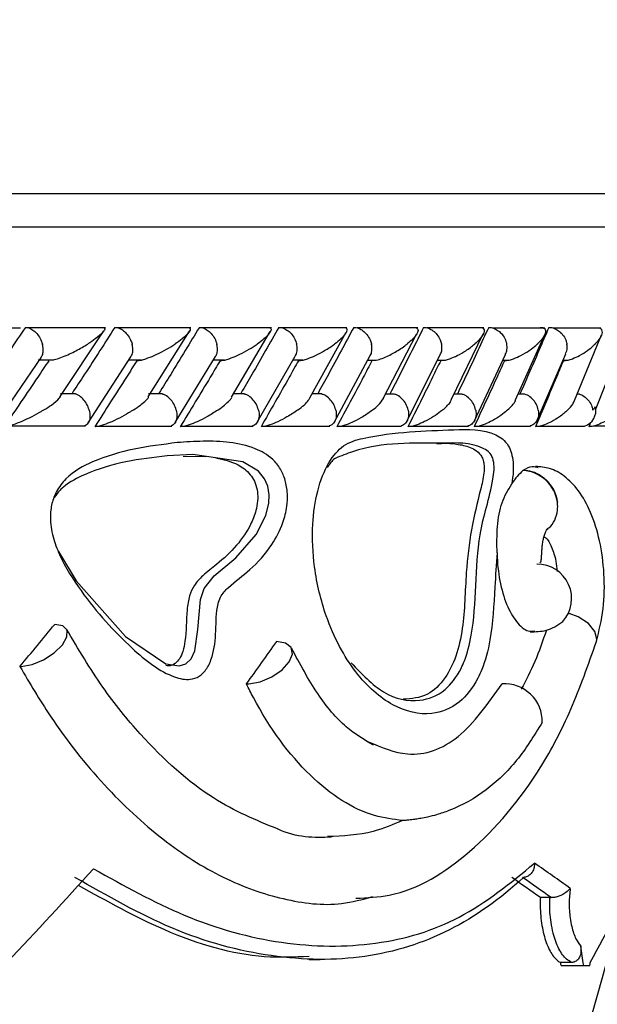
# Model space of a CAD drawing. Header units: millimetres. Extents: x 65 to 121, y 64 to 185.
# Tile 160 of 175: x 102.712 to 103.579, y 132.69 to 134.167. Entities that reach past the tile are written whole.
import ezdxf

# ---------------------------------------------------------------- set-up
doc = ezdxf.new("R2010")
doc.units = ezdxf.units.MM
doc.styles.add('SLDTEXTSTYLE0', font='TXT', dxfattribs={"width": 0.75})
doc.dimstyles.new('SLDDIMSTYLE0', dxfattribs={"dimtxt": 3.5, "dimasz": 3.302, "dimexe": 0, "dimexo": 0.0625, "dimgap": 0.875, "dimtad": 1, "dimdec": 0, "dimlfac": 20, "dimrnd": 1e-09, "dimzin": 12, "dimdsep": 46, "dimtxsty": 'SLDTEXTSTYLE0', "dimsah": 1, "dimcen": 0.09, "dimadec": 0, "dimazin": 3, "dimtfac": 1, "dimtdec": 0, "dimtofl": 0, "dimtmove": 0, "dimatfit": 3, "dimfxl": 0, "dimfrac": 2, "dimtolj": 1, "dimtzin": 12, "dimarcsym": 0})
doc.dimstyles.new('SLDDIMSTYLE1', dxfattribs={"dimtxt": 3.5, "dimasz": 3.302, "dimexe": 0, "dimexo": 0.0625, "dimgap": 0.875, "dimtad": 1, "dimdec": 0, "dimlfac": 20, "dimrnd": 1e-09, "dimzin": 12, "dimdsep": 46, "dimtxsty": 'SLDTEXTSTYLE0', "dimsah": 1, "dimcen": 0.09, "dimadec": 0, "dimazin": 3, "dimtfac": 1, "dimtdec": 0, "dimtmove": 0, "dimatfit": 0, "dimfxl": 0, "dimfrac": 2, "dimtolj": 1, "dimtzin": 12, "dimarcsym": 0})

# ---------------------------------------------------------------- blocks, each defined once
blk = doc.blocks.new('_D')
at = {"color": 7, "linetype": 'Continuous', "lineweight": 18}
for p, q in [((87.9732, 185.0116), (121.2937, 185.0116)), ((120.2937, 185.0116), (120.2937, 118.6561)), ((85.3725, 118.6561), (121.2937, 118.6561))]:
    blk.add_line(p, q, dxfattribs=at)
for points in [[(120.2937, 185.0116), (119.7857, 181.7096), (120.8017, 181.7096)], [(120.2937, 118.6561), (120.8017, 121.9581), (119.7857, 121.9581)]]:
    blk.add_solid(points, dxfattribs=at)
at = {"color": 7, "linetype": 'Continuous', "lineweight": 18, "insert": (115.782, 153.7638), "char_height": 3.5, "attachment_point": 1, "rotation": 90, "style": 'SLDTEXTSTYLE0'}
blk.add_mtext('1327', dxfattribs=at)
blk = doc.blocks.new('_D_1')
at = {"color": 7, "linetype": 'Continuous', "lineweight": 18}
for p, q in [((86.2605, 139.3984), (111.3595, 139.3984)), ((110.3595, 139.3984), (110.3595, 118.6561)), ((85.3725, 118.6561), (111.3595, 118.6561))]:
    blk.add_line(p, q, dxfattribs=at)
for points in [[(110.3595, 139.3984), (109.8515, 136.0964), (110.8675, 136.0964)], [(110.3595, 118.6561), (110.8675, 121.9581), (109.8515, 121.9581)]]:
    blk.add_solid(points, dxfattribs=at)
at = {"color": 7, "linetype": 'Continuous', "lineweight": 18, "insert": (105.8477, 126.8513), "char_height": 3.5, "attachment_point": 1, "rotation": 90, "style": 'SLDTEXTSTYLE0'}
blk.add_mtext('415', dxfattribs=at)

msp = doc.modelspace()

# ---------------------------------------------------------------- linework, layer by layer
at = {"color": 7, "linetype": 'Continuous', "lineweight": 25}
for p, q in [((99.08584, 133.90599), (103.89681, 133.90599)), ((102.71338, 133.70431), (102.59162, 133.70431)), ((102.84073, 133.70457), (102.72451, 133.70457)), ((102.96895, 133.70456), (102.85901, 133.70456)), ((103.0898, 133.70454), (102.98612, 133.70454)), ((103.20337, 133.70452), (103.10593, 133.70452)), ((103.30968, 133.70447), (103.21851, 133.70447)), ((103.4087, 133.70442), (103.32386, 133.70442)), ((103.50032, 133.70436), (103.42189, 133.70436)), ((103.58443, 133.70431), (103.51254, 133.70431)), ((102.77292, 133.60178), (102.83835, 133.70013)), ((102.90506, 133.60106), (102.96695, 133.6995)), ((103.03, 133.60058), (103.08827, 133.6989)), ((103.14747, 133.59975), (103.20222, 133.69808)), ((103.25765, 133.59879), (103.30799, 133.69536)), ((103.36045, 133.59744), (103.40809, 133.6956)), ((103.45636, 133.59682), (103.50031, 133.69466)), ((103.54477, 133.59582), (103.5854, 133.6943)), ((102.68438, 133.57278), (102.74448, 133.66077)), ((102.73974, 133.65657), (102.76259, 133.65657)), ((102.81469, 133.56192), (102.87894, 133.66124)), ((102.87588, 133.65651), (102.8947, 133.65651)), ((102.94533, 133.56244), (103.00598, 133.66177)), ((103.00273, 133.65645), (103.01954, 133.65645)), ((103.0686, 133.56303), (103.1257, 133.66237)), ((103.12226, 133.65639), (103.13708, 133.65639)), ((103.18458, 133.56369), (103.23815, 133.66306)), ((103.23452, 133.65633), (103.2474, 133.65633)), ((103.2933, 133.56443), (103.34336, 133.66389)), ((103.39476, 133.56532), (103.44126, 133.66481)), ((103.48886, 133.56631), (103.53175, 133.66582)), ((103.57662, 133.58169), (103.61035, 133.66711)), ((103.33953, 133.65629), (103.35037, 133.65629)), ((103.43726, 133.65626), (103.44611, 133.65626)), ((103.52806, 133.65624), (103.53447, 133.65624)), ((102.7956, 133.60546), (102.77328, 133.60546)), ((102.92624, 133.60544), (102.90525, 133.60544)), ((103.04956, 133.60541), (103.03287, 133.60541)), ((103.16563, 133.60537), (103.1506, 133.60537)), ((103.27446, 133.60531), (103.26105, 133.60531)), ((103.37601, 133.60526), (103.36424, 133.60526)), ((103.47021, 133.6052), (103.46012, 133.6052)), ((103.55229, 133.60513), (103.54861, 133.60513)), ((102.69349, 133.5574), (102.81056, 133.5574)), ((102.82958, 133.55734), (102.94035, 133.55734)), ((102.9582, 133.55728), (103.06272, 133.55728)), ((103.07947, 133.55723), (103.17773, 133.55723)), ((103.19348, 133.55719), (103.28546, 133.55719)), ((103.30024, 133.55716), (103.38589, 133.55716)), ((103.39973, 133.55714), (103.47897, 133.55714)), ((103.49191, 133.55714), (103.55997, 133.55714)), ((103.56881, 133.56271), (103.56633, 133.55633)), ((103.57295, 133.5574), (103.63899, 133.5574)), ((102.95727, 133.51194), (102.9912, 133.51162)), ((103.46836, 133.49099), (103.46764, 133.49046)), ((103.50792, 132.84964), (103.4937, 132.84964)), ((103.50792, 132.84964), (103.50985, 132.84961)), ((103.14667, 132.75676), (103.16328, 132.75676)), ((103.54073, 132.75236), (103.52433, 132.75236)), ((103.525, 132.74799), (103.55881, 132.74799)), ((103.55881, 132.74799), (103.56813, 132.74799))]:
    msp.add_line(p, q, dxfattribs=at)
at = {"color": 1, "linetype": 'Continuous', "lineweight": 25}
msp.add_line((99.08268, 133.85599), (103.94681, 133.85599), dxfattribs=at)
at = {"color": 7, "linetype": 'Continuous', "lineweight": 25, "flags": 128}
for points in [[(102.77019, 133.36889), (102.79658, 133.32493), (102.87094, 133.24133), (102.93133, 133.20032), (102.95161, 133.19721), (102.96159, 133.20055), (102.96949, 133.20818), (102.97496, 133.22004), (102.97953, 133.25199), (102.98341, 133.29705), (102.98894, 133.31331), (103.00393, 133.33239), (103.0363, 133.35965), (103.06693, 133.39457), (103.0813, 133.42299), (103.08586, 133.44155), (103.08642, 133.45404), (103.08431, 133.46688), (103.07936, 133.47825), (103.07028, 133.48945), (103.04701, 133.50362), (102.9717, 133.51441), (102.93327, 133.51243), (102.93327, 133.51243)], [(102.71432, 133.19648), (102.73048, 133.19944), (102.74783, 133.20662), (102.76382, 133.21697), (102.77608, 133.22895), (102.7828, 133.2408), (102.783, 133.25078), (102.77664, 133.2574), (102.76466, 133.25969)], [(103.05606, 133.17039), (103.07322, 133.17368), (103.09067, 133.18106), (103.10588, 133.19147), (103.11667, 133.2034), (103.12147, 133.21513), (103.11959, 133.22496), (103.1113, 133.23147), (103.09779, 133.23372)]]:
    msp.add_lwpolyline(points, dxfattribs=at)
at = {"color": 1, "linetype": 'Continuous', "lineweight": 25, "flags": 128}
msp.add_lwpolyline([(103.57788, 133.23392), (103.57858, 133.2375), (103.57572, 133.24918), (103.5659, 133.26087), (103.55064, 133.27076), (103.53718, 133.27604)], dxfattribs=at)
at = {"color": 7, "linetype": 'Continuous', "lineweight": 25}
for centre, radius, start, end in [((103.55228, 133.58085), 0.02493, 287.95132, 12.0082), ((103.46484, 133.4355), 0.05503, 7.74966, 87.08267), ((103.48932, 133.29843), 0.0514, 317.80695, 90.82297), ((102.71231, 133.24251), 0.04607, 269.89177, 272.50537), ((103.0525, 133.22568), 0.0554, 269.90522, 273.68336), ((103.43989, 133.11368), 0.05676, 358.92151, 93.59274), ((99.36814, 133.90174), 4.37867, 297.43912, 346.0122)]:
    msp.add_arc(centre, radius, start, end, dxfattribs=at)
for centre, major_axis, ratio, start_param, end_param in [((99.37181, 133.22806), (4.36155, 3.24234), 0.4259629, 5.2242549, 5.2411835), ((99.37181, 133.202), (4.31243, 3.09365), 0.4937881, 5.3067874, 5.323682), ((99.37181, 133.32699), (4.39527, 2.56695), 0.4946476, 5.2434546, 5.2857581), ((99.37181, 133.08542), (4.57066, -0.81523), 0.2444189, 0.4692149, 0.4967717), ((99.37181, 133.32699), (4.46235, 1.49386), 0.6754368, 5.6513751, 5.6936786), ((99.37181, 133.06452), (4.53062, -0.81209), 0.2454254, 0.4741038, 0.4963207), ((99.36859, 133.06628), (4.5506, -0.81567), 0.2454254, 0.4734788, 0.4956275), ((99.37181, 134.84336), (-2.78512, 12.21294), 0.2971902, 4.472695, 4.4750949), ((99.37181, 134.84336), (-2.76077, 12.10616), 0.2971902, 4.4711623, 4.4715284), ((99.37181, 135.32632), (1.17943, 15.0643), 0.2934328, 4.5634024, 4.5636971)]:
    msp.add_ellipse(centre, major_axis=major_axis, ratio=ratio, start_param=start_param, end_param=end_param, dxfattribs=at)
for points, knots in [([(102.72058, 133.70537), (102.71272, 133.69377), (102.69675, 133.67022), (102.67411, 133.63721), (102.65928, 133.61581), (102.65272, 133.60633)], [0, 0, 0, 0, 0.3511492, 0.7127274, 1, 1, 1, 1]), ([(102.72058, 133.70537), (102.72176, 133.70528), (102.72488, 133.70505), (102.73031, 133.70264), (102.73646, 133.69768), (102.74188, 133.69065), (102.74472, 133.68452), (102.74581, 133.68108), (102.74598, 133.68045), (102.74601, 133.68037)], [0, 0, 0, 0, 0.1152997, 0.3056865, 0.5012937, 0.7256582, 0.9501988, 0.9934692, 1, 1, 1, 1]), ([(102.85484, 133.70537), (102.84738, 133.69374), (102.83231, 133.67024), (102.81088, 133.63723), (102.79687, 133.61585), (102.79062, 133.60633)], [0, 0, 0, 0, 0.35217, 0.7113232, 1, 1, 1, 1]), ([(102.83766, 133.70509), (102.83822, 133.70481), (102.83998, 133.70393), (102.83932, 133.7013), (102.83559, 133.69598), (102.8271, 133.68887), (102.81837, 133.68295), (102.81434, 133.68041), (102.81429, 133.68037)], [0, 0, 0, 0, 0.06537121, 0.20355481, 0.34063956, 0.71797487, 0.99620915, 1, 1, 1, 1]), ([(102.85484, 133.70537), (102.85501, 133.70537), (102.85716, 133.70535), (102.86158, 133.70433), (102.8679, 133.70058), (102.87387, 133.69462), (102.87821, 133.6876), (102.88008, 133.68257), (102.88066, 133.68045), (102.88068, 133.68037)], [0, 0, 0, 0, 0.01635386, 0.20687373, 0.39853961, 0.59943679, 0.83098119, 0.99347711, 1, 1, 1, 1]), ([(102.98169, 133.70537), (102.97464, 133.69373), (102.96039, 133.67019), (102.94016, 133.63718), (102.92692, 133.61581), (102.92105, 133.60633)], [0, 0, 0, 0, 0.352654, 0.7126178, 1, 1, 1, 1]), ([(102.96615, 133.705), (102.96671, 133.7047), (102.96843, 133.70378), (102.9681, 133.70125), (102.96505, 133.69597), (102.95727, 133.68889), (102.94907, 133.68292), (102.94526, 133.68041), (102.94521, 133.68037)], [0, 0, 0, 0, 0.0654623, 0.1993144, 0.3322416, 0.7173232, 0.9961631, 1, 1, 1, 1]), ([(102.98169, 133.70537), (102.98296, 133.70528), (102.98631, 133.70505), (102.99205, 133.70263), (102.99844, 133.69768), (103.00393, 133.69064), (103.0067, 133.68451), (103.0077, 133.68108), (103.00786, 133.68045), (103.00788, 133.68037)], [0, 0, 0, 0, 0.115701, 0.3058059, 0.5011921, 0.7257092, 0.950405, 0.993484, 1, 1, 1, 1]), ([(103.10122, 133.70537), (103.09457, 133.69371), (103.08115, 133.67015), (103.0621, 133.63714), (103.04964, 133.61579), (103.04412, 133.60633)], [0, 0, 0, 0, 0.3531165, 0.7135393, 1, 1, 1, 1]), ([(103.08374, 133.70537), (103.0842, 133.70537), (103.08565, 133.70536), (103.08761, 133.70492), (103.08993, 133.70315), (103.08912, 133.69973), (103.08378, 133.69199), (103.07591, 133.68544), (103.06876, 133.68041), (103.06871, 133.68037)], [0, 0, 0, 0, 0.0233431, 0.0734608, 0.1346951, 0.3255515, 0.4727934, 0.9964087, 1, 1, 1, 1]), ([(103.10122, 133.70537), (103.10253, 133.70528), (103.10598, 133.70505), (103.11186, 133.70263), (103.11834, 133.69768), (103.12385, 133.69064), (103.12658, 133.68451), (103.12753, 133.68107), (103.12768, 133.68045), (103.1277, 133.68037)], [0, 0, 0, 0, 0.1158177, 0.3058429, 0.5011723, 0.7257146, 0.9504355, 0.993488, 1, 1, 1, 1]), ([(103.21347, 133.70537), (103.20724, 133.6937), (103.19465, 133.67012), (103.17677, 133.63711), (103.16507, 133.61577), (103.1599, 133.60633)], [0, 0, 0, 0, 0.3535576, 0.7141046, 1, 1, 1, 1]), ([(103.1971, 133.70537), (103.19737, 133.70537), (103.19827, 133.70537), (103.20007, 133.70519), (103.20199, 133.70451), (103.20369, 133.7026), (103.20322, 133.69942), (103.19882, 133.69193), (103.19161, 133.68543), (103.18491, 133.68041), (103.18486, 133.68037)], [0, 0, 0, 0, 0.0130631, 0.044027, 0.1002202, 0.166352, 0.3297199, 0.4739187, 0.9964125, 1, 1, 1, 1]), ([(103.21347, 133.70537), (103.21366, 133.70537), (103.21604, 133.70535), (103.22084, 133.70432), (103.22753, 133.70057), (103.23369, 133.69461), (103.23797, 133.6876), (103.23968, 133.68257), (103.24017, 133.68045), (103.24019, 133.68037)], [0, 0, 0, 0, 0.0167401, 0.20709312, 0.39855799, 0.59933809, 0.83103251, 0.99348838, 1, 1, 1, 1]), ([(103.31846, 133.70537), (103.31264, 133.69371), (103.3009, 133.67015), (103.2842, 133.63714), (103.27326, 133.61578), (103.26842, 133.60633)], [0, 0, 0, 0, 0.3533413, 0.7136718, 1, 1, 1, 1]), ([(103.30315, 133.70537), (103.30321, 133.70537), (103.3043, 133.70538), (103.30641, 133.7052), (103.30893, 133.70418), (103.31083, 133.70122), (103.3088, 133.6957), (103.30284, 133.6883), (103.29704, 133.68307), (103.29373, 133.68041), (103.29369, 133.68037)], [0, 0, 0, 0, 0.0028311, 0.0509763, 0.1103387, 0.2078148, 0.4531823, 0.7216448, 0.9964133, 1, 1, 1, 1]), ([(103.31846, 133.70537), (103.31865, 133.70537), (103.32109, 133.70535), (103.326, 133.70432), (103.33279, 133.70057), (103.33898, 133.69461), (103.34324, 133.68761), (103.34487, 133.68257), (103.34533, 133.68045), (103.34535, 133.68037)], [0, 0, 0, 0, 0.01665151, 0.20702779, 0.39854678, 0.59934974, 0.83102414, 0.99348486, 1, 1, 1, 1]), ([(103.41614, 133.70537), (103.41076, 133.69374), (103.39989, 133.67024), (103.38437, 133.63722), (103.37418, 133.61583), (103.36965, 133.60633)], [0, 0, 0, 0, 0.3524715, 0.7122448, 1, 1, 1, 1]), ([(103.40187, 133.70537), (103.4027, 133.70535), (103.40449, 133.70531), (103.40699, 133.70464), (103.40938, 133.70287), (103.41014, 133.69739), (103.40477, 133.68947), (103.39812, 133.68292), (103.39521, 133.68041), (103.39517, 133.68037)], [0, 0, 0, 0, 0.0388596, 0.0848069, 0.1629349, 0.3126884, 0.7369011, 0.9964078, 1, 1, 1, 1]), ([(103.41614, 133.70537), (103.41755, 133.70528), (103.42128, 133.70505), (103.42748, 133.70263), (103.43417, 133.69768), (103.43967, 133.69065), (103.44221, 133.68451), (103.44301, 133.68108), (103.44313, 133.68045), (103.44315, 133.68037)], [0, 0, 0, 0, 0.1155979, 0.3057753, 0.5012378, 0.725689, 0.9503338, 0.9934847, 1, 1, 1, 1]), ([(103.50643, 133.70537), (103.50149, 133.69377), (103.49151, 133.67033), (103.47719, 133.63731), (103.46776, 133.61589), (103.46354, 133.60633)], [0, 0, 0, 0, 0.3515691, 0.7104398, 1, 1, 1, 1]), ([(103.49321, 133.70537), (103.49381, 133.70536), (103.4954, 133.70535), (103.49791, 133.70487), (103.50064, 133.70343), (103.50269, 133.69899), (103.49923, 133.691), (103.49315, 133.68403), (103.4893, 133.68041), (103.48926, 133.68037)], [0, 0, 0, 0, 0.0273899, 0.0721466, 0.1418914, 0.2690958, 0.620351, 0.9964209, 1, 1, 1, 1]), ([(103.50643, 133.70537), (103.50787, 133.70528), (103.51168, 133.70505), (103.51796, 133.70264), (103.5247, 133.69768), (103.53017, 133.69065), (103.53263, 133.68452), (103.53338, 133.68108), (103.53349, 133.68045), (103.5335, 133.68037)], [0, 0, 0, 0, 0.11536297, 0.30570806, 0.50127419, 0.72567712, 0.95022658, 0.99346636, 1, 1, 1, 1]), ([(103.58289, 133.70426), (103.58307, 133.7042), (103.58483, 133.70358), (103.58683, 133.70015), (103.5862, 133.69446), (103.58197, 133.68724), (103.57813, 133.6827), (103.57589, 133.68041), (103.57585, 133.68037)], [0, 0, 0, 0, 0.0143373, 0.1376652, 0.4655143, 0.7287403, 0.9959778, 1, 1, 1, 1]), ([(102.74431, 133.66089), (102.74485, 133.66159), (102.74669, 133.664), (102.74762, 133.67017), (102.74708, 133.67623), (102.7462, 133.67967), (102.74603, 133.68029), (102.74601, 133.68037)], [0, 0, 0, 0, 0.1553272, 0.5354761, 0.9158932, 0.9889492, 1, 1, 1, 1]), ([(102.76261, 133.6565), (102.76379, 133.65679), (102.76849, 133.65795), (102.7807, 133.66257), (102.79718, 133.67028), (102.80878, 133.67694), (102.81423, 133.68034), (102.81429, 133.68037)], [0, 0, 0, 0, 0.0550389, 0.2192213, 0.5991007, 0.9959863, 1, 1, 1, 1]), ([(102.87879, 133.66134), (102.87924, 133.6619), (102.88107, 133.66418), (102.8821, 133.67019), (102.88169, 133.67623), (102.88087, 133.67967), (102.8807, 133.68029), (102.88068, 133.68037)], [0, 0, 0, 0, 0.1275478, 0.5202956, 0.9133457, 0.9886009, 1, 1, 1, 1]), ([(102.88789, 133.65537), (102.88876, 133.65541), (102.89082, 133.65551), (102.89555, 133.65647), (102.90369, 133.65891), (102.92123, 133.66608), (102.93501, 133.67377), (102.94402, 133.67958), (102.94516, 133.68034), (102.94521, 133.68037)], [0, 0, 0, 0, 0.04278719, 0.10039169, 0.19383706, 0.38606966, 0.92054179, 0.99640539, 1, 1, 1, 1]), ([(103.00587, 133.66184), (103.00621, 133.66225), (103.008, 133.66439), (103.0091, 133.67021), (103.00883, 133.67623), (103.00806, 133.67967), (103.0079, 133.68029), (103.00788, 133.68037)], [0, 0, 0, 0, 0.0940725, 0.5019916, 0.9101872, 0.9881745, 1, 1, 1, 1]), ([(103.01286, 133.65537), (103.01377, 133.65541), (103.01589, 133.65551), (103.02066, 133.65647), (103.02877, 133.65892), (103.04592, 133.66611), (103.0591, 133.67378), (103.0676, 133.6796), (103.06866, 133.68034), (103.06871, 133.68037)], [0, 0, 0, 0, 0.0429437, 0.1007667, 0.1945224, 0.3872029, 0.9215883, 0.9964039, 1, 1, 1, 1]), ([(103.12566, 133.6624), (103.12585, 133.66263), (103.12757, 133.66461), (103.1287, 133.67023), (103.12859, 133.67623), (103.12787, 133.67967), (103.12772, 133.68029), (103.1277, 133.68037)], [0, 0, 0, 0, 0.0541859, 0.4800806, 0.9063149, 0.9876591, 1, 1, 1, 1]), ([(103.13053, 133.65537), (103.13146, 133.65541), (103.13363, 133.65551), (103.13841, 133.65647), (103.14644, 133.65891), (103.15768, 133.66371), (103.17154, 133.67115), (103.18035, 133.677), (103.18481, 133.68034), (103.18486, 133.68037)], [0, 0, 0, 0, 0.04273108, 0.10044086, 0.19391141, 0.38575506, 0.64864657, 0.9964084, 1, 1, 1, 1]), ([(103.23821, 133.66301), (103.23824, 133.66304), (103.23984, 133.66486), (103.24096, 133.67026), (103.24101, 133.67623), (103.24035, 133.67967), (103.24021, 133.68029), (103.24019, 133.68037)], [0, 0, 0, 0, 0.0063629, 0.4538027, 0.9015978, 0.9870432, 1, 1, 1, 1]), ([(103.24742, 133.65626), (103.2488, 133.65659), (103.25357, 133.65773), (103.26468, 133.66216), (103.27935, 133.66991), (103.28905, 133.67667), (103.29364, 133.68034), (103.29369, 133.68037)], [0, 0, 0, 0, 0.0633375, 0.218739, 0.5740179, 0.9960375, 1, 1, 1, 1]), ([(103.34331, 133.66391), (103.34424, 133.66596), (103.34623, 133.67032), (103.34608, 133.67624), (103.3455, 133.67967), (103.34537, 133.68029), (103.34535, 133.68037)], [0, 0, 0, 0, 0.4204043, 0.8955142, 0.9862448, 1, 1, 1, 1]), ([(103.35039, 133.65619), (103.35065, 133.65624), (103.35317, 133.65669), (103.35995, 133.659), (103.37061, 133.66365), (103.38338, 133.67116), (103.39127, 133.67697), (103.39513, 133.68034), (103.39517, 133.68037)], [0, 0, 0, 0, 0.0118563, 0.1141803, 0.3242857, 0.6128396, 0.9960694, 1, 1, 1, 1]), ([(103.43987, 133.65537), (103.44087, 133.65541), (103.4432, 133.65551), (103.44806, 133.65648), (103.45587, 133.65895), (103.47139, 133.6662), (103.48206, 133.67387), (103.48849, 133.67966), (103.48923, 133.68034), (103.48926, 133.68037)], [0, 0, 0, 0, 0.04329097, 0.10104215, 0.1950176, 0.38884857, 0.92797953, 0.99640232, 1, 1, 1, 1]), ([(103.44109, 133.66488), (103.44192, 133.66662), (103.44388, 133.67068), (103.44381, 133.67624), (103.44328, 133.67967), (103.44316, 133.68029), (103.44315, 133.68037)], [0, 0, 0, 0, 0.380494, 0.8881782, 0.9852983, 1, 1, 1, 1]), ([(103.52827, 133.65537), (103.52927, 133.65541), (103.53163, 133.65551), (103.53644, 133.65647), (103.5441, 133.65891), (103.55909, 133.66611), (103.56914, 133.67381), (103.57511, 133.67961), (103.57582, 133.68034), (103.57585, 133.68037)], [0, 0, 0, 0, 0.0427847, 0.100057, 0.1932163, 0.3854967, 0.9231104, 0.9964186, 1, 1, 1, 1]), ([(103.53151, 133.66592), (103.53222, 133.66733), (103.5341, 133.67107), (103.5341, 133.67624), (103.53363, 133.67967), (103.53352, 133.68029), (103.5335, 133.68037)], [0, 0, 0, 0, 0.331178, 0.8790273, 0.9840972, 1, 1, 1, 1]), ([(102.75553, 133.65537), (102.75002, 133.64712), (102.72796, 133.61409), (102.70549, 133.58109), (102.68863, 133.55633)], [0, 0, 0, 0, 0.2496848, 1, 1, 1, 1]), ([(102.88789, 133.65537), (102.88266, 133.6471), (102.86181, 133.61407), (102.84054, 133.58107), (102.8246, 133.55633)], [0, 0, 0, 0, 0.2504711, 1, 1, 1, 1]), ([(103.01286, 133.65537), (103.00793, 133.64708), (102.98826, 133.61406), (102.96818, 133.58106), (102.95314, 133.55633)], [0, 0, 0, 0, 0.2509729, 1, 1, 1, 1]), ([(103.13053, 133.65537), (103.12589, 133.64708), (103.1074, 133.61407), (103.0885, 133.58105), (103.07434, 133.55633)], [0, 0, 0, 0, 0.2511615, 1, 1, 1, 1]), ([(103.24093, 133.65537), (103.23659, 133.64709), (103.21929, 133.61408), (103.20155, 133.58106), (103.18826, 133.55633)], [0, 0, 0, 0, 0.2510072, 1, 1, 1, 1]), ([(103.34406, 133.65537), (103.34003, 133.64711), (103.3239, 133.61411), (103.30734, 133.58109), (103.29492, 133.55633)], [0, 0, 0, 0, 0.2502462, 1, 1, 1, 1]), ([(103.43987, 133.65537), (103.43615, 133.64714), (103.42122, 133.61414), (103.40583, 133.58112), (103.39429, 133.55633)], [0, 0, 0, 0, 0.2493357, 1, 1, 1, 1]), ([(103.52827, 133.65537), (103.52486, 133.64719), (103.51114, 133.6142), (103.49696, 133.58117), (103.48629, 133.55633)], [0, 0, 0, 0, 0.247957, 1, 1, 1, 1]), ([(102.74804, 133.58133), (102.7481, 133.58136), (102.7522, 133.58386), (102.76117, 133.58981), (102.77005, 133.59673), (102.77268, 133.6007), (102.77325, 133.60157)], [0, 0, 0, 0, 0.0049096, 0.3618826, 0.8607963, 1, 1, 1, 1]), ([(102.81626, 133.58133), (102.81624, 133.58141), (102.81539, 133.58447), (102.81283, 133.59058), (102.80708, 133.59829), (102.80092, 133.60356), (102.797, 133.60477), (102.79554, 133.60522)], [0, 0, 0, 0, 0.007731, 0.2891523, 0.5709642, 0.8403241, 1, 1, 1, 1]), ([(102.88261, 133.58133), (102.88266, 133.58136), (102.89036, 133.58634), (102.89834, 133.59269), (102.90498, 133.59925), (102.90523, 133.60067), (102.90527, 133.6009)], [0, 0, 0, 0, 0.0050923, 0.7449319, 0.9585729, 1, 1, 1, 1]), ([(102.94708, 133.58133), (102.94706, 133.58141), (102.94624, 133.58447), (102.94373, 133.59058), (102.93794, 133.5983), (102.93168, 133.60355), (102.92767, 133.60475), (102.92619, 133.6052)], [0, 0, 0, 0, 0.0077427, 0.2898542, 0.572391, 0.8423545, 1, 1, 1, 1]), ([(103.0097, 133.58133), (103.00975, 133.58136), (103.01699, 133.58634), (103.02436, 133.59264), (103.03007, 133.59896), (103.0303, 133.60025), (103.03032, 133.60034)], [0, 0, 0, 0, 0.0052605, 0.7666429, 0.9833258, 1, 1, 1, 1]), ([(103.07047, 133.58133), (103.07045, 133.58141), (103.06969, 133.58448), (103.06722, 133.59058), (103.06141, 133.5983), (103.05508, 133.60354), (103.05099, 133.60473), (103.0495, 133.60516)], [0, 0, 0, 0, 0.0077449, 0.2908944, 0.5744606, 0.845339, 1, 1, 1, 1]), ([(103.12941, 133.58133), (103.12945, 133.58136), (103.13629, 133.58631), (103.14388, 133.59263), (103.14718, 133.5984), (103.14784, 133.59955)], [0, 0, 0, 0, 0.00553155, 0.80075911, 1, 1, 1, 1]), ([(103.18651, 133.58133), (103.18649, 133.58141), (103.18575, 133.58447), (103.18338, 133.59059), (103.17755, 133.5983), (103.17119, 133.60351), (103.16704, 133.60469), (103.16556, 133.60512)], [0, 0, 0, 0, 0.0077887, 0.29232327, 0.57728241, 0.84945649, 1, 1, 1, 1]), ([(103.24179, 133.58133), (103.24183, 133.58136), (103.24504, 133.58384), (103.25213, 133.58974), (103.25583, 133.59538), (103.25798, 133.59866)], [0, 0, 0, 0, 0.0058131, 0.4219247, 1, 1, 1, 1]), ([(103.29523, 133.58133), (103.29521, 133.58141), (103.29453, 133.58447), (103.29221, 133.59058), (103.28639, 133.5983), (103.28002, 133.60348), (103.27584, 133.60465), (103.27439, 133.60506)], [0, 0, 0, 0, 0.0078388, 0.2940548, 0.5806898, 0.8545166, 1, 1, 1, 1]), ([(103.34684, 133.58133), (103.34688, 133.58136), (103.34918, 133.58327), (103.35327, 133.58706), (103.3585, 133.59253), (103.35974, 133.59591), (103.36032, 133.59751)], [0, 0, 0, 0, 0.00622611, 0.34730059, 0.69185371, 1, 1, 1, 1]), ([(103.39661, 133.58133), (103.39659, 133.58141), (103.39596, 133.58447), (103.39371, 133.59058), (103.38791, 133.59829), (103.38155, 133.60344), (103.37735, 133.6046), (103.37594, 133.60499)], [0, 0, 0, 0, 0.00789459, 0.29578183, 0.58410699, 0.85957369, 1, 1, 1, 1]), ([(103.49059, 133.58133), (103.49057, 133.58141), (103.49, 133.58447), (103.48782, 133.59058), (103.48206, 133.59828), (103.47573, 133.6034), (103.47152, 133.60455), (103.47013, 133.60493)], [0, 0, 0, 0, 0.0079468, 0.2974657, 0.5873753, 0.864463, 1, 1, 1, 1]), ([(103.5523, 133.6052), (103.55233, 133.6052), (103.5548, 133.6048), (103.55959, 133.60182), (103.56597, 133.59626), (103.57042, 133.58908), (103.57198, 133.58376), (103.57243, 133.58141), (103.57244, 133.58133)], [0, 0, 0, 0, 0.0032382, 0.2407735, 0.4856597, 0.7673879, 0.9919892, 1, 1, 1, 1]), ([(103.44453, 133.58133), (103.44457, 133.58136), (103.44718, 133.58368), (103.45153, 133.58834), (103.45599, 133.59356), (103.45641, 133.59624), (103.45649, 133.59674)], [0, 0, 0, 0, 0.0065461, 0.4464921, 0.8954502, 1, 1, 1, 1]), ([(103.53478, 133.58133), (103.53481, 133.58136), (103.5378, 133.58428), (103.54227, 133.58917), (103.54423, 133.59385), (103.54502, 133.59573)], [0, 0, 0, 0, 0.0069933, 0.6016673, 1, 1, 1, 1]), ([(103.57244, 133.58133), (103.57248, 133.58136), (103.57404, 133.58281), (103.57537, 133.58444), (103.57666, 133.58604)], [0, 0, 0, 0, 0.0216244, 1, 1, 1, 1]), ([(102.74804, 133.58133), (102.74798, 133.5813), (102.74662, 133.58046), (102.73673, 133.57455), (102.72207, 133.5668), (102.7042, 133.55974), (102.69615, 133.55735), (102.69157, 133.55646), (102.68942, 133.5563), (102.68863, 133.55633), (102.68863, 133.55633)], [0, 0, 0, 0, 0.0035785, 0.0880176, 0.620445, 0.8069895, 0.8977598, 0.954095, 0.9995961, 1, 1, 1, 1]), ([(102.81626, 133.58133), (102.81629, 133.58125), (102.81713, 133.57819), (102.81795, 133.57207), (102.81646, 133.56437), (102.81338, 133.55926), (102.81037, 133.55811), (102.80939, 133.55774)], [0, 0, 0, 0, 0.0079633, 0.2979188, 0.5882905, 0.8656958, 1, 1, 1, 1]), ([(102.88261, 133.58133), (102.88255, 133.5813), (102.88122, 133.58044), (102.87184, 133.57453), (102.85775, 133.56679), (102.84026, 133.55973), (102.83228, 133.55737), (102.82757, 133.55643), (102.82552, 133.55636), (102.8246, 133.55633)], [0, 0, 0, 0, 0.003592, 0.0901634, 0.6202557, 0.8066418, 0.8976004, 0.9541466, 1, 1, 1, 1]), ([(102.94708, 133.58133), (102.9471, 133.58125), (102.9479, 133.57819), (102.94861, 133.57207), (102.94688, 133.56436), (102.94353, 133.55922), (102.94033, 133.55806), (102.93925, 133.55768)], [0, 0, 0, 0, 0.00790662, 0.29628459, 0.58508297, 0.86088411, 1, 1, 1, 1]), ([(103.0097, 133.58133), (103.00965, 133.5813), (103.00458, 133.57784), (102.99493, 133.57186), (102.98021, 133.56439), (102.9688, 133.5597), (102.96091, 133.55736), (102.95618, 133.55643), (102.95408, 133.55636), (102.95314, 133.55633)], [0, 0, 0, 0, 0.0035869, 0.3626824, 0.6223788, 0.8074311, 0.8980365, 0.9545567, 1, 1, 1, 1]), ([(103.07047, 133.58133), (103.07049, 133.58125), (103.07126, 133.57819), (103.07184, 133.57207), (103.06988, 133.56436), (103.06625, 133.55919), (103.06286, 133.55802), (103.06169, 133.55762)], [0, 0, 0, 0, 0.0078533, 0.2946063, 0.5817681, 0.855952, 1, 1, 1, 1]), ([(103.12941, 133.58133), (103.12936, 133.5813), (103.12693, 133.57953), (103.12184, 133.57604), (103.11219, 133.57016), (103.10116, 133.56436), (103.09003, 133.55969), (103.08221, 133.55735), (103.07746, 133.55643), (103.0753, 133.55636), (103.07434, 133.55633)], [0, 0, 0, 0, 0.0035848, 0.1847748, 0.3645764, 0.623229, 0.8077208, 0.8982108, 0.9547279, 1, 1, 1, 1]), ([(103.18651, 133.58133), (103.18653, 133.58125), (103.18723, 133.57818), (103.18773, 133.57207), (103.18552, 133.56435), (103.18162, 133.55915), (103.17804, 133.55797), (103.17677, 133.55756)], [0, 0, 0, 0, 0.0077886, 0.29289745, 0.57840249, 0.85095543, 1, 1, 1, 1]), ([(103.24179, 133.58133), (103.24174, 133.5813), (103.23747, 133.57794), (103.22888, 133.57207), (103.21538, 133.56461), (103.20434, 133.55982), (103.1964, 133.55738), (103.19161, 133.55646), (103.18923, 133.55632), (103.18828, 133.55633), (103.18826, 133.55633)], [0, 0, 0, 0, 0.0035754, 0.3495343, 0.6143586, 0.8037564, 0.8960124, 0.9531841, 0.9992405, 1, 1, 1, 1]), ([(103.29523, 133.58133), (103.29525, 133.58125), (103.2959, 133.57819), (103.29627, 133.57207), (103.29383, 133.56435), (103.28967, 133.55912), (103.28592, 133.55794), (103.28456, 133.55751)], [0, 0, 0, 0, 0.0077632, 0.2914721, 0.5756127, 0.8468638, 1, 1, 1, 1]), ([(103.34684, 133.58133), (103.3468, 133.5813), (103.34586, 133.58052), (103.33856, 133.57465), (103.32693, 133.56692), (103.31094, 133.55979), (103.30311, 133.55737), (103.29832, 133.55646), (103.29589, 133.55632), (103.29493, 133.55633), (103.29492, 133.55633)], [0, 0, 0, 0, 0.0035926, 0.081499, 0.6158391, 0.8044536, 0.8963882, 0.9534407, 0.9995195, 1, 1, 1, 1]), ([(103.39661, 133.58133), (103.39662, 133.58125), (103.39724, 133.57819), (103.39746, 133.57207), (103.39481, 133.56435), (103.39039, 133.55911), (103.38649, 133.55791), (103.38506, 133.55747)], [0, 0, 0, 0, 0.0077443, 0.2904352, 0.5735218, 0.8438459, 1, 1, 1, 1]), ([(103.44453, 133.58133), (103.44449, 133.5813), (103.44357, 133.58045), (103.4367, 133.57457), (103.42568, 133.56681), (103.41017, 133.55975), (103.40252, 133.55735), (103.39768, 133.55647), (103.39534, 133.55629), (103.39429, 133.55633), (103.39429, 133.55633)], [0, 0, 0, 0, 0.0035802, 0.0877907, 0.619046, 0.8060275, 0.897265, 0.9539559, 0.9998692, 1, 1, 1, 1]), ([(103.49059, 133.58133), (103.4906, 133.58125), (103.49117, 133.57819), (103.49127, 133.57208), (103.48838, 133.56436), (103.48374, 133.5591), (103.47969, 133.5579), (103.4782, 133.55745)], [0, 0, 0, 0, 0.0077436, 0.289712, 0.5720869, 0.8418398, 1, 1, 1, 1]), ([(103.53478, 133.58133), (103.53474, 133.5813), (103.53125, 133.57786), (103.52409, 133.57192), (103.51214, 133.56444), (103.50209, 133.55973), (103.49454, 133.55735), (103.48976, 133.55646), (103.48731, 133.5563), (103.48629, 133.55633), (103.48629, 133.55633)], [0, 0, 0, 0, 0.0035724, 0.3591723, 0.6213613, 0.8073455, 0.8979627, 0.9542494, 0.9998208, 1, 1, 1, 1]), ([(103.61299, 133.58133), (103.61296, 133.5813), (103.61218, 133.58046), (103.60638, 133.57455), (103.59662, 133.5668), (103.58208, 133.55974), (103.57464, 133.55735), (103.56987, 133.55646), (103.56738, 133.5563), (103.56634, 133.55633), (103.56633, 133.55633)], [0, 0, 0, 0, 0.0035794, 0.0880182, 0.6204389, 0.8069861, 0.897749, 0.954082, 0.9995829, 1, 1, 1, 1]), ([(103.42872, 133.36678), (103.42755, 133.34984), (103.42455, 133.30626), (103.42179, 133.2441), (103.40954, 133.19979), (103.39455, 133.16683), (103.37036, 133.13704), (103.32632, 133.12033), (103.27163, 133.1333), (103.21462, 133.18277), (103.17315, 133.25892), (103.15335, 133.33981), (103.15009, 133.40594), (103.15784, 133.46118), (103.17439, 133.50343), (103.19903, 133.53185), (103.2659, 133.54885), (103.34287, 133.55075), (103.4105, 133.55329), (103.43703, 133.53864), (103.44525, 133.52959), (103.45064, 133.51684), (103.45307, 133.50353), (103.45338, 133.48731), (103.45167, 133.47676), (103.45066, 133.47043)], [0, 0, 0, 0, 0.0330521, 0.0850246, 0.1182276, 0.1295689, 0.1729851, 0.2282615, 0.3019746, 0.3764129, 0.4509844, 0.5022603, 0.5433788, 0.5765272, 0.6099053, 0.6401981, 0.675367, 0.8459887, 0.9313246, 0.9456893, 0.960158, 0.9693781, 0.9786289, 0.9871959, 1, 1, 1, 1]), ([(102.94826, 133.53239), (102.96135, 133.53326), (103.00141, 133.5359), (103.0502, 133.53256), (103.08844, 133.51214), (103.1034, 133.49428), (103.11126, 133.47636), (103.11447, 133.45653), (103.11337, 133.43425), (103.10627, 133.40672), (103.08796, 133.37257), (103.05924, 133.34151), (103.03175, 133.3214), (103.01429, 133.30467), (103.00653, 133.28176), (103.00738, 133.25014), (103.00359, 133.21593), (102.99353, 133.19245), (102.98171, 133.18069), (102.96486, 133.17531), (102.92943, 133.18299), (102.87301, 133.22757), (102.81486, 133.29143), (102.77616, 133.3518), (102.76119, 133.39053), (102.75689, 133.41754), (102.75967, 133.44146), (102.76755, 133.46186), (102.78743, 133.48683), (102.82813, 133.50847), (102.88487, 133.52438), (102.92684, 133.52968), (102.94826, 133.53239)], [0, 0, 0, 0, 0.0431558, 0.1319809, 0.1642998, 0.1810669, 0.1951843, 0.2093575, 0.2220219, 0.2400842, 0.2698021, 0.3156682, 0.356896, 0.3736744, 0.3815958, 0.4091126, 0.4362745, 0.4511754, 0.4662246, 0.4811891, 0.5072266, 0.5818164, 0.6810469, 0.7305636, 0.7510551, 0.7717557, 0.7856652, 0.7995839, 0.8188937, 0.8634739, 0.9303229, 1, 1, 1, 1]), ([(103.20945, 133.20192), (103.22545, 133.18525), (103.25841, 133.15092), (103.30858, 133.14101), (103.34863, 133.15586), (103.37006, 133.18272), (103.38287, 133.21169), (103.39346, 133.25194), (103.39669, 133.3183), (103.40053, 133.40168), (103.41886, 133.45238), (103.42432, 133.48904), (103.42421, 133.49906), (103.42321, 133.50618), (103.4205, 133.51378), (103.4149, 133.5201), (103.3912, 133.53346), (103.32529, 133.52933), (103.24963, 133.53489), (103.19434, 133.51236), (103.18561, 133.50881)], [0, 0, 0, 0, 0.0871149, 0.1793204, 0.2471836, 0.2985751, 0.3117016, 0.3502042, 0.4149478, 0.4813587, 0.5611241, 0.5739111, 0.5801976, 0.5863757, 0.593215, 0.6069582, 0.6233703, 0.7329846, 0.9578357, 1, 1, 1, 1]), ([(103.33804, 133.53054), (103.34292, 133.53097), (103.35514, 133.53206), (103.37309, 133.52968), (103.38999, 133.52569), (103.40097, 133.51831), (103.40607, 133.51114), (103.40863, 133.50441), (103.40964, 133.49574), (103.40871, 133.48072), (103.40082, 133.45021), (103.38935, 133.40285), (103.38078, 133.3319), (103.38027, 133.26515), (103.36798, 133.21036), (103.34989, 133.17502), (103.32272, 133.14969), (103.30014, 133.14813), (103.28768, 133.14727)], [0, 0, 0, 0, 0.0447021, 0.111996, 0.1794012, 0.2132171, 0.2268933, 0.240721, 0.2528115, 0.267423, 0.3100255, 0.4137525, 0.5166742, 0.6478661, 0.7199695, 0.7922731, 0.8853506, 1, 1, 1, 1]), ([(102.93327, 133.51243), (102.91278, 133.51012), (102.87185, 133.50552), (102.81914, 133.49025), (102.78593, 133.47284), (102.77091, 133.46008), (102.76667, 133.45411), (102.76388, 133.45018)], [0, 0, 0, 0, 0.3605932, 0.7202399, 0.9067849, 0.9386817, 1, 1, 1, 1]), ([(103.00644, 133.50944), (103.01776, 133.50709), (103.03591, 133.50332), (103.05533, 133.48913), (103.0647, 133.475), (103.06886, 133.46248), (103.0698, 133.44784), (103.06717, 133.43015), (103.05737, 133.40434), (103.03705, 133.37544), (103.01135, 133.35216), (102.98895, 133.33512), (102.97444, 133.32031), (102.966, 133.30211), (102.96176, 133.27308), (102.96234, 133.24428), (102.95762, 133.21967), (102.95254, 133.20784), (102.94502, 133.20011), (102.93755, 133.1967), (102.93274, 133.19755), (102.93131, 133.19781)], [0, 0, 0, 0, 0.11390482, 0.18277883, 0.21167108, 0.24084127, 0.26669208, 0.29767835, 0.34809019, 0.44835676, 0.56419189, 0.64138232, 0.69402974, 0.73038555, 0.77483293, 0.86916668, 0.9010495, 0.92727519, 0.95360909, 0.98622151, 1, 1, 1, 1]), ([(103.18561, 133.50881), (103.18532, 133.5086), (103.18099, 133.50548), (103.17726, 133.50008), (103.17377, 133.49504)], [0, 0, 0, 0, 0.0655026, 1, 1, 1, 1]), ([(103.49057, 133.49433), (103.48752, 133.49528), (103.48017, 133.49758), (103.47272, 133.49342), (103.46836, 133.49099)], [0, 0, 0, 0, 0.41436372, 1, 1, 1, 1]), ([(103.57789, 133.23394), (103.58185, 133.24984), (103.58956, 133.28071), (103.59058, 133.33477), (103.584, 133.38493), (103.57059, 133.42787), (103.55216, 133.46082), (103.53082, 133.48266), (103.50894, 133.49482), (103.49366, 133.49609), (103.48654, 133.49669)], [0, 0, 0, 0, 0.1563914, 0.3035498, 0.4429317, 0.5748578, 0.6974784, 0.8102578, 0.9115313, 1, 1, 1, 1]), ([(103.46764, 133.49046), (103.4618, 133.48494), (103.45586, 133.47932), (103.45075, 133.47059), (103.45066, 133.47043)], [0, 0, 0, 0, 0.9815347, 1, 1, 1, 1]), ([(103.46836, 133.49099), (103.47131, 133.49081), (103.47933, 133.49031), (103.49236, 133.48507), (103.50543, 133.4745), (103.51502, 133.46031), (103.51852, 133.44911), (103.51931, 133.44333), (103.51936, 133.44292)], [0, 0, 0, 0, 0.1250006, 0.3395929, 0.5542948, 0.7690631, 0.9838337, 1, 1, 1, 1]), ([(103.42872, 133.36678), (103.42854, 133.38008), (103.42819, 133.40668), (103.43452, 133.44358), (103.44532, 133.46156), (103.45066, 133.47043)], [0, 0, 0, 0, 0.3361481, 0.6721253, 1, 1, 1, 1]), ([(103.50465, 133.40347), (103.50526, 133.40381), (103.51006, 133.40653), (103.51584, 133.41601), (103.5199, 133.42906), (103.51989, 133.43851), (103.51941, 133.44253), (103.51936, 133.44292)], [0, 0, 0, 0, 0.05007006, 0.39561236, 0.74174229, 0.97482368, 1, 1, 1, 1]), ([(103.49316, 133.35208), (103.49365, 133.35251), (103.49462, 133.3534), (103.49512, 133.35632), (103.49553, 133.36014), (103.49573, 133.36505), (103.49609, 133.37091), (103.49663, 133.37747), (103.4976, 133.3843), (103.49901, 133.39094), (103.50084, 133.39677), (103.50304, 133.40133), (103.50449, 133.40275), (103.50523, 133.40347)], [0, 0, 0, 0, 0.0717323, 0.1448091, 0.2206687, 0.3006622, 0.3845975, 0.4733317, 0.5686428, 0.6677347, 0.7738515, 0.8848679, 1, 1, 1, 1]), ([(103.4992, 133.39115), (103.50005, 133.39073), (103.50444, 133.38858), (103.5109, 133.37579), (103.51701, 133.35814), (103.51832, 133.34436), (103.51882, 133.33913)], [0, 0, 0, 0, 0.0822092, 0.42431, 0.7817253, 1, 1, 1, 1]), ([(103.42872, 133.36678), (103.42878, 133.36466), (103.42924, 133.34873), (103.43301, 133.31939), (103.44402, 133.28434), (103.45954, 133.25992), (103.47422, 133.24791), (103.48285, 133.24956), (103.48539, 133.25004)], [0, 0, 0, 0, 0.0333944, 0.2514716, 0.4696922, 0.6885303, 0.9082904, 1, 1, 1, 1]), ([(103.47846, 133.24863), (103.48653, 133.2487), (103.49879, 133.2488), (103.51556, 133.25545), (103.52346, 133.26111), (103.52749, 133.26399)], [0, 0, 0, 0, 0.4855273, 0.7380311, 1, 1, 1, 1]), ([(103.09917, 132.95266), (103.06708, 132.96575), (102.99792, 132.99396), (102.90802, 133.07448), (102.83447, 133.16471), (102.79997, 133.22264), (102.78217, 133.25251)], [0, 0, 0, 0, 0.2886854, 0.6221427, 0.8051178, 1, 1, 1, 1]), ([(103.5029, 133.25099), (103.4973, 133.23486), (103.48614, 133.20276), (103.47207, 133.17579), (103.46507, 133.16237)], [0, 0, 0, 0, 0.5023957, 1, 1, 1, 1]), ([(103.21685, 132.84875), (103.23366, 132.84953), (103.2956, 132.8524), (103.39353, 132.91417), (103.48183, 133.01726), (103.54156, 133.13093), (103.56564, 133.19921), (103.57788, 133.23391)], [0, 0, 0, 0, 0.1034913, 0.3812236, 0.6809162, 0.8378291, 1, 1, 1, 1]), ([(103.24303, 133.0786), (103.22933, 133.0866), (103.20013, 133.10366), (103.15806, 133.15316), (103.13287, 133.2002), (103.12013, 133.224)], [0, 0, 0, 0, 0.30384396, 0.64793526, 1, 1, 1, 1]), ([(102.71222, 133.19643), (102.72713, 133.17124), (102.76593, 133.1057), (102.83771, 133.01578), (102.92578, 132.93411), (103.01704, 132.87626), (103.10782, 132.84465), (103.18371, 132.83541), (103.22624, 132.84693), (103.24147, 132.85106)], [0, 0, 0, 0, 0.1025358, 0.2668117, 0.4295953, 0.5913832, 0.7514675, 0.9109873, 1, 1, 1, 1]), ([(103.2867, 132.96534), (103.27279, 132.96708), (103.22636, 132.97289), (103.14584, 133.02504), (103.08325, 133.10888), (103.05586, 133.16342), (103.05241, 133.17027)], [0, 0, 0, 0, 0.1661089, 0.5546351, 0.9440263, 1, 1, 1, 1]), ([(103.2357, 133.08342), (103.25529, 133.07519), (103.30177, 133.05567), (103.37425, 133.08299), (103.41535, 133.1408), (103.43633, 133.17033)], [0, 0, 0, 0, 0.2628669, 0.6235836, 1, 1, 1, 1]), ([(103.49664, 133.11262), (103.48429, 133.09277), (103.45959, 133.05308), (103.41314, 133.00896), (103.37172, 132.98516), (103.34013, 132.97448), (103.32581, 132.97077), (103.31523, 132.9686), (103.30667, 132.96717), (103.29979, 132.96626), (103.29412, 132.9657), (103.29035, 132.96544), (103.28804, 132.96535), (103.287, 132.96534), (103.2867, 132.96534)], [0, 0, 0, 0, 0.2511955, 0.502412, 0.7602542, 0.8351198, 0.886184, 0.9212717, 0.9456392, 0.96918, 0.982688, 0.9912027, 0.997439, 1, 1, 1, 1]), ([(103.2867, 132.96534), (103.27226, 132.95918), (103.23636, 132.94387), (103.19738, 132.9422), (103.17409, 132.9412)], [0, 0, 0, 0, 0.4023317, 1, 1, 1, 1]), ([(103.18014, 132.9403), (103.15401, 132.93958), (103.12763, 132.93886), (103.09944, 132.95253), (103.09917, 132.95266)], [0, 0, 0, 0, 0.9906769, 1, 1, 1, 1]), ([(102.82277, 132.89305), (102.86825, 132.86774), (102.96399, 132.81447), (103.10801, 132.77596), (103.24762, 132.77476), (103.37674, 132.81281), (103.44854, 132.87142), (103.48496, 132.90116)], [0, 0, 0, 0, 0.1814829, 0.3820477, 0.5884994, 0.7912598, 1, 1, 1, 1]), ([(103.48496, 132.90116), (103.48496, 132.90107), (103.48499, 132.89951), (103.4847, 132.89562), (103.48286, 132.88988), (103.47911, 132.88464), (103.47417, 132.88097), (103.47032, 132.8803), (103.4684, 132.87996)], [0, 0, 0, 0, 0.0080223, 0.1500525, 0.3745698, 0.5869353, 0.7933702, 1, 1, 1, 1]), ([(103.4684, 132.87996), (103.46838, 132.87994), (103.43363, 132.84761), (103.35995, 132.79477), (103.23238, 132.75435), (103.09128, 132.75626), (102.94361, 132.79517), (102.84361, 132.85218), (102.79497, 132.87991)], [0, 0, 0, 0, 0.0001039, 0.2018352, 0.4035302, 0.6059071, 0.8082998, 1, 1, 1, 1]), ([(102.79987, 132.86829), (102.8428, 132.84445), (102.93764, 132.79179), (103.05564, 132.75794), (103.12446, 132.76079), (103.14666, 132.7617)], [0, 0, 0, 0, 0.35909883, 0.79323195, 1, 1, 1, 1]), ([(103.53859, 132.86346), (103.53856, 132.86343), (103.53698, 132.86149), (103.53336, 132.85797), (103.52654, 132.85373), (103.52052, 132.85122), (103.51497, 132.84975), (103.51156, 132.84965), (103.50985, 132.84961)], [0, 0, 0, 0, 0.0052515, 0.3347185, 0.5616822, 0.7130011, 0.8563036, 1, 1, 1, 1]), ([(103.53859, 132.86346), (103.53786, 132.85631), (103.53635, 132.84159), (103.53779, 132.82154), (103.54126, 132.80304), (103.54649, 132.78738), (103.55185, 132.78028), (103.55437, 132.77694)], [0, 0, 0, 0, 0.2111482, 0.4345215, 0.5700786, 0.7977284, 1, 1, 1, 1]), ([(103.4937, 132.84964), (103.49362, 132.84671), (103.49325, 132.83384), (103.49497, 132.8108), (103.50109, 132.78415), (103.5105, 132.76375), (103.5189, 132.75498), (103.52361, 132.75271), (103.52433, 132.75236)], [0, 0, 0, 0, 0.0655212, 0.2878322, 0.5101054, 0.7334916, 0.9595283, 1, 1, 1, 1]), ([(103.54073, 132.75236), (103.53812, 132.75378), (103.53122, 132.75753), (103.52113, 132.77169), (103.51355, 132.79217), (103.50879, 132.81607), (103.50743, 132.83475), (103.50784, 132.84715), (103.50792, 132.84964)], [0, 0, 0, 0, 0.1365915, 0.3616968, 0.5873267, 0.7219934, 0.9442131, 1, 1, 1, 1]), ([(103.55437, 132.77694), (103.55464, 132.77379), (103.55516, 132.76775), (103.55297, 132.76017), (103.54895, 132.75487), (103.54451, 132.75259), (103.54156, 132.75241), (103.54073, 132.75236)], [0, 0, 0, 0, 0.26669202, 0.5117883, 0.71558784, 0.92056198, 1, 1, 1, 1])]:
    msp.add_open_spline(points, degree=3, knots=knots, dxfattribs=at)

# ---------------------------------------------------------------- dimensions: what is measured, and where the dimension line sits
at = {"color": 7, "linetype": 'Continuous', "lineweight": 18}
for base, p1, dimstyle, picture, middle in [((120.2937, 118.65612), (86.97315, 185.01157), 'SLDDIMSTYLE0', '_D', (120.2937, 158.93601)), ((110.35947, 118.65612), (85.2605, 139.39842), 'SLDDIMSTYLE1', '_D_1', (110.35947, 130.73047))]:
    dim = msp.add_linear_dim(base=base, p1=p1, p2=(84.37246, 118.65612), angle=90, dimstyle=dimstyle, dxfattribs=at)
    dim.commit()
    dim.dimension.update_dxf_attribs({"geometry": picture, "text_midpoint": middle, "dimtype": 160})

doc.saveas('drawing.dxf')
